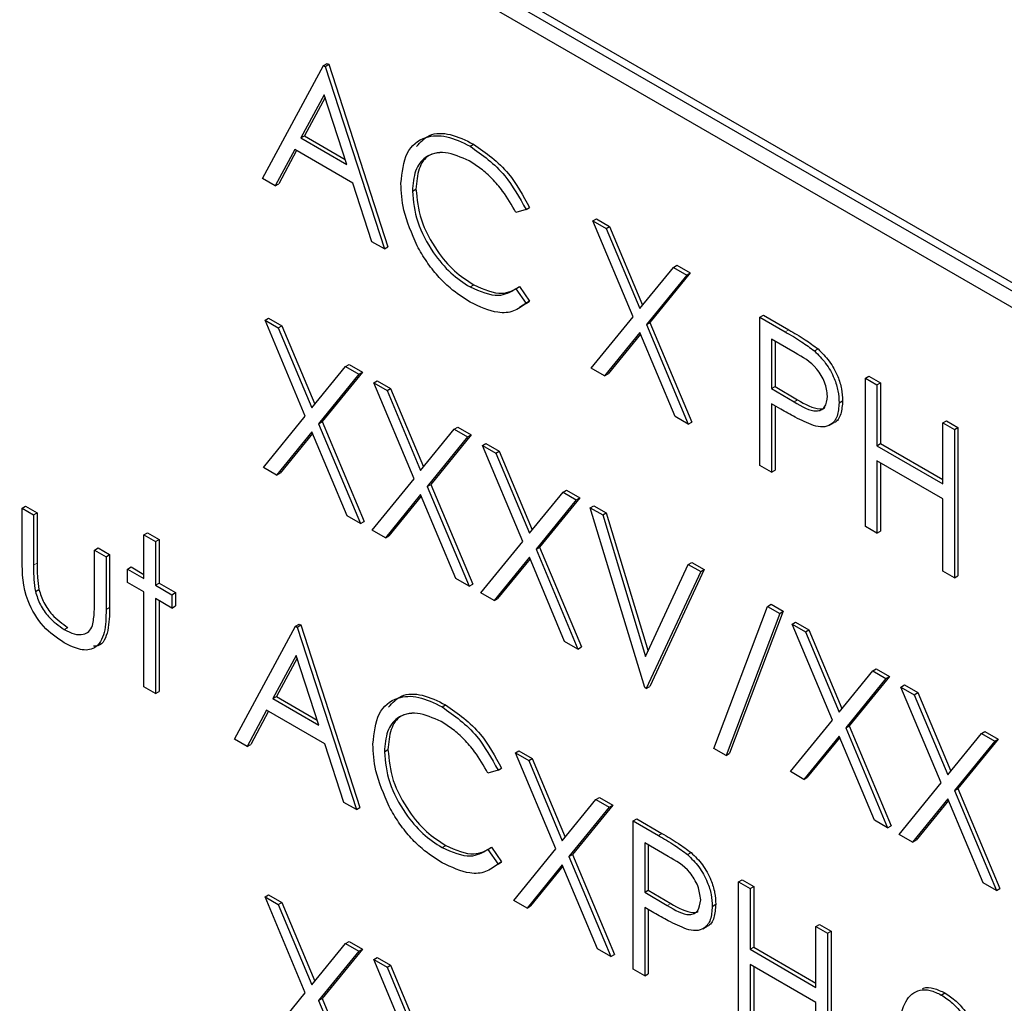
# Paper-space layout 'Blatt2' of a CAD drawing. Header units: millimetres. Extents: x 5 to 418, y 2 to 292.
# Tile 26 of 60: x 60.68 to 65.56, y 159.97 to 164.85. Entities that reach past the tile are written whole.
import ezdxf

# ---------------------------------------------------------------- set-up
doc = ezdxf.new("R2010")
doc.units = ezdxf.units.MM

psp = doc.layouts.new('Blatt2')

# ---------------------------------------------------------------- linework, layer by layer
at = {"color": 7, "linetype": 'Continuous', "lineweight": 25}
for p, q in [((66.27, 163.1567), (58.4918, 167.647)), ((66.2346, 163.1363), (58.4564, 167.6266)), ((58.4564, 167.5449), (66.2346, 163.0547)), ((61.8875, 164.0596), (62.1893, 164.6202)), ((62.1893, 164.6202), (62.207, 164.6304)), ((62.1893, 164.6202), (62.1975, 164.6155)), ((62.1975, 164.6155), (62.2152, 164.6257)), ((62.1975, 164.6155), (62.4912, 163.7111)), ((62.207, 164.6304), (62.2152, 164.6257)), ((62.2152, 164.6257), (62.5089, 163.7213)), ((62.1928, 164.475), (62.0775, 164.2608)), ((62.1974, 164.4609), (62.0952, 164.271)), ((62.305, 164.1295), (62.1928, 164.475)), ((62.0775, 164.2608), (62.0952, 164.271)), ((62.0952, 164.271), (62.2968, 164.1546)), ((62.0775, 164.2608), (62.305, 164.1295)), ((62.9152, 164.22), (62.9329, 164.2302)), ((62.0466, 164.2033), (61.9498, 164.0236)), ((62.0558, 164.1979), (61.9675, 164.0338)), ((62.335, 164.0368), (62.0466, 164.2033)), ((61.9498, 164.0236), (61.8875, 164.0596)), ((61.9498, 164.0236), (61.9675, 164.0338)), ((62.4291, 163.7469), (62.335, 164.0368)), ((62.6299, 163.9977), (62.6476, 164.0079)), ((63.1929, 163.906), (63.1429, 163.8907)), ((63.1929, 163.906), (63.2106, 163.9162)), ((63.5233, 163.8501), (63.541, 163.8603)), ((63.5233, 163.8501), (63.5892, 163.8121)), ((63.723, 163.3748), (63.5233, 163.8501)), ((63.541, 163.8603), (63.6069, 163.8223)), ((63.5892, 163.8121), (63.6069, 163.8223)), ((63.5892, 163.8121), (63.7558, 163.4153)), ((63.6069, 163.8223), (63.7703, 163.4331)), ((62.4912, 163.7111), (62.4291, 163.7469)), ((62.4912, 163.7111), (62.5089, 163.7213)), ((63.9225, 163.6197), (63.9401, 163.6299)), ((63.9401, 163.6299), (64.0061, 163.5919)), ((63.7558, 163.4153), (63.9225, 163.6197)), ((63.9884, 163.5817), (63.7889, 163.3368)), ((64.0061, 163.5919), (63.8065, 163.347)), ((63.9225, 163.6197), (63.9884, 163.5817)), ((63.9884, 163.5817), (64.0061, 163.5919)), ((62.9156, 163.5226), (62.9333, 163.5328)), ((63.1429, 163.5139), (63.1606, 163.5241)), ((63.1429, 163.5139), (63.1929, 163.4413)), ((63.1606, 163.5241), (63.2106, 163.4515)), ((63.2106, 163.4515), (63.1601, 163.421)), ((63.1929, 163.4413), (63.2106, 163.4515)), ((61.8997, 163.3585), (61.9174, 163.3687)), ((61.8997, 163.3585), (61.9656, 163.3204)), ((62.0993, 162.8832), (61.8997, 163.3585)), ((61.9174, 163.3687), (61.9833, 163.3306)), ((63.5152, 163.12), (63.723, 163.3748)), ((63.7889, 163.3368), (63.8065, 163.347)), ((63.7889, 163.3368), (63.9965, 162.8421)), ((63.8065, 163.347), (64.0142, 162.8523)), ((64.3514, 163.3721), (64.3691, 163.3823)), ((64.3514, 163.3721), (64.4763, 163.3)), ((64.3514, 162.6372), (64.3514, 163.3721)), ((64.3691, 163.3823), (64.4939, 163.3102)), ((61.9656, 163.3204), (61.9833, 163.3306)), ((61.9656, 163.3204), (62.1322, 162.9236)), ((61.9833, 163.3306), (62.1467, 162.9414)), ((63.7558, 163.2963), (63.5811, 163.0819)), ((63.759, 163.2888), (63.5987, 163.0921)), ((63.9306, 162.8801), (63.7558, 163.2963)), ((64.525, 163.1965), (64.4086, 163.2637)), ((64.4086, 163.2637), (64.4086, 163.0188)), ((64.4262, 163.2535), (64.4262, 163.029)), ((64.6212, 163.2053), (64.6389, 163.2155)), ((62.1322, 162.9236), (62.2988, 163.1281)), ((62.3824, 163.1002), (62.1829, 162.8553)), ((62.2988, 163.1281), (62.3165, 163.1383)), ((62.2988, 163.1281), (62.3648, 163.09)), ((62.3165, 163.1383), (62.3824, 163.1002)), ((62.3648, 163.09), (62.3824, 163.1002)), ((63.5811, 163.0819), (63.5152, 163.12)), ((63.5811, 163.0819), (63.5987, 163.0921)), ((62.3648, 163.09), (62.1652, 162.8451)), ((62.4382, 163.0476), (62.4559, 163.0578)), ((62.4382, 163.0476), (62.5041, 163.0096)), ((62.6378, 162.5723), (62.4382, 163.0476)), ((62.4559, 163.0578), (62.5218, 163.0198)), ((64.8736, 163.0706), (64.8913, 163.0808)), ((64.8736, 163.0706), (64.9307, 163.0377)), ((64.8736, 162.3357), (64.8736, 163.0706)), ((64.8913, 163.0808), (64.9484, 163.0479)), ((64.9307, 163.0377), (64.9484, 163.0479)), ((64.9484, 163.0479), (64.9484, 162.7464)), ((62.5041, 163.0096), (62.5218, 163.0198)), ((62.5041, 163.0096), (62.6707, 162.6128)), ((62.5218, 163.0198), (62.6852, 162.6306)), ((64.4086, 163.0188), (64.4262, 163.029)), ((64.4086, 163.0188), (64.52, 162.9528)), ((64.4262, 163.029), (64.5377, 162.963)), ((64.9307, 163.0377), (64.9307, 162.7362)), ((64.7431, 162.9489), (64.7608, 162.9591)), ((64.4541, 162.9171), (64.4086, 162.9434)), ((64.4086, 162.9434), (64.4086, 162.6042)), ((64.4262, 162.9332), (64.4262, 162.6144)), ((61.8915, 162.6283), (62.0993, 162.8832)), ((62.1652, 162.8451), (62.1829, 162.8553)), ((62.1829, 162.8553), (62.3906, 162.3606)), ((63.9965, 162.8421), (63.9306, 162.8801)), ((63.9965, 162.8421), (64.0142, 162.8523)), ((64.6965, 162.8377), (64.7185, 162.8505)), ((65.2571, 162.8492), (65.2748, 162.8595)), ((65.2571, 162.8492), (65.3142, 162.8163)), ((65.2571, 162.5478), (65.2571, 162.8492)), ((65.2748, 162.8595), (65.3319, 162.8265)), ((62.1322, 162.8047), (61.9574, 162.5903)), ((62.307, 162.3885), (62.1322, 162.8047)), ((62.1652, 162.8451), (62.3729, 162.3504)), ((62.6707, 162.6128), (62.8373, 162.8172)), ((62.8373, 162.8172), (62.855, 162.8274)), ((62.8373, 162.8172), (62.9032, 162.7792)), ((62.855, 162.8274), (62.9209, 162.7894)), ((65.3142, 162.8163), (65.3319, 162.8265)), ((65.3142, 162.8163), (65.3142, 162.0814)), ((65.3319, 162.8265), (65.3319, 162.0916)), ((62.1354, 162.7971), (61.9751, 162.6005)), ((62.9032, 162.7792), (62.7037, 162.5342)), ((62.9209, 162.7894), (62.7214, 162.5444)), ((62.9032, 162.7792), (62.9209, 162.7894)), ((62.9767, 162.7368), (62.9943, 162.747)), ((62.9767, 162.7368), (63.0426, 162.6987)), ((63.1763, 162.2614), (62.9767, 162.7368)), ((62.9943, 162.747), (63.0603, 162.7089)), ((63.0426, 162.6987), (63.0603, 162.7089)), ((63.0603, 162.7089), (63.2237, 162.3197)), ((64.9307, 162.7362), (64.9484, 162.7464)), ((64.9307, 162.7362), (65.2571, 162.5478)), ((64.9484, 162.7464), (65.2571, 162.5682)), ((63.0426, 162.6987), (63.2092, 162.3019)), ((65.2571, 162.4724), (64.9307, 162.6608)), ((64.9307, 162.6608), (64.9307, 162.3028)), ((61.9574, 162.5903), (61.8915, 162.6283)), ((64.4086, 162.6042), (64.3514, 162.6372)), ((64.4086, 162.6042), (64.4262, 162.6144)), ((64.9484, 162.6506), (64.9484, 162.313)), ((61.9574, 162.5903), (61.9751, 162.6005)), ((62.43, 162.3174), (62.6378, 162.5723)), ((62.7037, 162.5342), (62.7214, 162.5444)), ((62.7037, 162.5342), (62.9114, 162.0396)), ((62.7214, 162.5444), (62.9291, 162.0498)), ((63.2092, 162.3019), (63.3758, 162.5063)), ((63.3758, 162.5063), (63.3935, 162.5165)), ((63.3758, 162.5063), (63.4417, 162.4683)), ((63.3935, 162.5165), (63.4594, 162.4785)), ((62.6707, 162.4938), (62.4959, 162.2794)), ((62.6739, 162.4863), (62.5136, 162.2896)), ((62.8455, 162.0776), (62.6707, 162.4938)), ((63.4417, 162.4683), (63.2422, 162.2234)), ((63.4594, 162.4785), (63.2599, 162.2336)), ((63.4417, 162.4683), (63.4594, 162.4785)), ((65.2571, 162.1144), (65.2571, 162.4724)), ((60.6963, 162.4264), (60.7139, 162.4366)), ((60.6963, 162.4264), (60.7534, 162.3934)), ((60.6963, 162.1698), (60.6963, 162.4264)), ((60.7139, 162.4366), (60.771, 162.4037)), ((63.5111, 162.4283), (63.5288, 162.4385)), ((63.5111, 162.4283), (63.5723, 162.3929)), ((63.7803, 161.5379), (63.5111, 162.4283)), ((63.5288, 162.4385), (63.5899, 162.4031)), ((60.7534, 162.3934), (60.771, 162.4037)), ((60.7534, 162.3934), (60.7534, 162.1444)), ((60.771, 162.4037), (60.771, 162.1546)), ((62.3729, 162.3504), (62.307, 162.3885)), ((62.3729, 162.3504), (62.3906, 162.3606)), ((63.5723, 162.3929), (63.5899, 162.4031)), ((63.5723, 162.3929), (63.7844, 161.6913)), ((63.5899, 162.4031), (63.797, 161.7184)), ((62.4959, 162.2794), (62.43, 162.3174)), ((64.9307, 162.3028), (64.8736, 162.3357)), ((64.9307, 162.3028), (64.9484, 162.313)), ((61.3, 162.2946), (61.3177, 162.3048)), ((61.3, 162.2946), (61.3571, 162.2616)), ((61.3, 162.0779), (61.3, 162.2946)), ((61.3177, 162.3048), (61.3748, 162.2718)), ((61.3571, 162.2616), (61.3748, 162.2718)), ((61.3748, 162.2718), (61.3748, 162.0551)), ((62.4959, 162.2794), (62.5136, 162.2896)), ((61.0552, 162.2192), (61.0729, 162.2294)), ((61.0552, 162.2192), (61.1124, 162.1862)), ((61.0552, 161.9701), (61.0552, 162.2192)), ((61.0729, 162.2294), (61.13, 162.1964)), ((61.3571, 162.2616), (61.3571, 162.0449)), ((62.9685, 162.0066), (63.1763, 162.2614)), ((63.2422, 162.2234), (63.2599, 162.2336)), ((63.2422, 162.2234), (63.4499, 161.7287)), ((63.2599, 162.2336), (63.4676, 161.7389)), ((61.1124, 162.1862), (61.13, 162.1964)), ((61.1124, 162.1862), (61.1124, 161.9248)), ((61.13, 162.1964), (61.13, 161.935)), ((63.2092, 162.183), (63.0344, 161.9685)), ((63.2124, 162.1754), (63.0521, 161.9787)), ((63.384, 161.7667), (63.2092, 162.183)), ((61.2184, 162.125), (61.2361, 162.1352)), ((61.2184, 162.059), (61.2184, 162.125)), ((61.2184, 162.125), (61.3, 162.0779)), ((61.2361, 162.1352), (61.3, 162.0983)), ((63.7844, 161.6913), (63.9965, 162.148)), ((64.0754, 162.1229), (63.8062, 161.5434)), ((63.9965, 162.148), (64.0142, 162.1582)), ((63.9965, 162.148), (64.0577, 162.1127)), ((64.0142, 162.1582), (64.0754, 162.1229)), ((64.0577, 162.1127), (64.0754, 162.1229)), ((62.9114, 162.0396), (62.8455, 162.0776)), ((64.0577, 162.1127), (63.7885, 161.5332)), ((65.3142, 162.0814), (65.2571, 162.1144)), ((65.3142, 162.0814), (65.3319, 162.0916)), ((60.7624, 162.0136), (60.7801, 162.0238)), ((61.3, 162.0119), (61.2184, 162.059)), ((61.3571, 162.0449), (61.3748, 162.0551)), ((61.3571, 162.0449), (61.4387, 161.9978)), ((61.3748, 162.0551), (61.4564, 162.008)), ((62.9114, 162.0396), (62.9291, 162.0498)), ((61.3, 161.5408), (61.3, 162.0119)), ((61.4387, 161.9319), (61.3571, 161.979)), ((61.3571, 161.979), (61.3571, 161.5079)), ((61.4387, 161.9978), (61.4564, 162.008)), ((61.4387, 161.9978), (61.4387, 161.9319)), ((61.4564, 162.008), (61.4564, 161.9421)), ((63.0344, 161.9685), (62.9685, 162.0066)), ((63.0344, 161.9685), (63.0521, 161.9787)), ((61.3748, 161.9687), (61.3748, 161.5181)), ((61.4387, 161.9319), (61.4564, 161.9421)), ((64.123, 161.2365), (64.3892, 161.9402)), ((64.3892, 161.9402), (64.4069, 161.9504)), ((64.3892, 161.9402), (64.4494, 161.9054)), ((64.4069, 161.9504), (64.467, 161.9156)), ((64.4494, 161.9054), (64.1832, 161.2017)), ((64.467, 161.9156), (64.2008, 161.2119)), ((64.4494, 161.9054), (64.467, 161.9156)), ((60.9052, 161.8253), (60.9229, 161.8355)), ((61.7488, 161.2818), (62.0506, 161.8424)), ((62.0506, 161.8424), (62.0683, 161.8526)), ((62.0506, 161.8424), (62.0588, 161.8377)), ((62.0588, 161.8377), (62.0765, 161.8479)), ((62.0588, 161.8377), (62.3525, 160.9332)), ((62.0683, 161.8526), (62.0765, 161.8479)), ((62.0765, 161.8479), (62.3702, 160.9435)), ((64.5105, 161.8513), (64.5282, 161.8615)), ((64.5105, 161.8513), (64.5765, 161.8132)), ((64.7102, 161.3759), (64.5105, 161.8513)), ((64.5282, 161.8615), (64.5941, 161.8234)), ((64.5765, 161.8132), (64.5941, 161.8234)), ((64.5941, 161.8234), (64.7576, 161.4342)), ((64.5765, 161.8132), (64.7431, 161.4164)), ((63.4499, 161.7287), (63.384, 161.7667)), ((63.4499, 161.7287), (63.4676, 161.7389)), ((62.0541, 161.6972), (61.9388, 161.483)), ((62.0587, 161.6831), (61.9565, 161.4932)), ((62.1663, 161.3517), (62.0541, 161.6972)), ((64.9097, 161.6208), (64.9274, 161.6311)), ((64.9274, 161.6311), (64.9933, 161.593)), ((64.7431, 161.4164), (64.9097, 161.6208)), ((64.9756, 161.5828), (64.7761, 161.3379)), ((64.9933, 161.593), (64.7938, 161.3481)), ((64.9097, 161.6208), (64.9756, 161.5828)), ((64.9756, 161.5828), (64.9933, 161.593)), ((61.3571, 161.5079), (61.3, 161.5408)), ((63.7885, 161.5332), (63.7803, 161.5379)), ((63.7885, 161.5332), (63.8062, 161.5434)), ((65.049, 161.5404), (65.0667, 161.5506)), ((65.049, 161.5404), (65.1149, 161.5024)), ((65.2487, 161.0651), (65.049, 161.5404)), ((65.0667, 161.5506), (65.1326, 161.5126)), ((61.3571, 161.5079), (61.3748, 161.5181)), ((61.9388, 161.483), (61.9565, 161.4932)), ((61.9388, 161.483), (62.1663, 161.3517)), ((61.9565, 161.4932), (62.1581, 161.3768)), ((65.1149, 161.5024), (65.1326, 161.5126)), ((65.1149, 161.5024), (65.2816, 161.1056)), ((65.1326, 161.5126), (65.2961, 161.1233)), ((62.7765, 161.4422), (62.7942, 161.4524)), ((61.9079, 161.4255), (61.8111, 161.2458)), ((61.9171, 161.4201), (61.8288, 161.256)), ((62.1963, 161.2589), (61.9079, 161.4255)), ((64.5024, 161.1211), (64.7102, 161.3759)), ((64.7761, 161.3379), (64.7938, 161.3481)), ((64.7761, 161.3379), (64.9838, 160.8432)), ((64.7938, 161.3481), (65.0014, 160.8534)), ((64.7431, 161.2975), (64.5683, 161.083)), ((64.7463, 161.2899), (64.586, 161.0933)), ((64.9179, 160.8813), (64.7431, 161.2975)), ((65.2816, 161.1056), (65.4482, 161.31)), ((65.4482, 161.31), (65.4659, 161.3202)), ((65.4482, 161.31), (65.5141, 161.2719)), ((65.4659, 161.3202), (65.5318, 161.2821)), ((61.8111, 161.2458), (61.7488, 161.2818)), ((61.8111, 161.2458), (61.8288, 161.256)), ((62.2904, 160.9691), (62.1963, 161.2589)), ((65.5141, 161.2719), (65.3146, 161.027)), ((65.5318, 161.2821), (65.3323, 161.0372)), ((65.5141, 161.2719), (65.5318, 161.2821)), ((62.4912, 161.2199), (62.5089, 161.2301)), ((63.1398, 161.2136), (63.1575, 161.2238)), ((63.1398, 161.2136), (63.2058, 161.1756)), ((63.3395, 160.7383), (63.1398, 161.2136)), ((63.1575, 161.2238), (63.2234, 161.1858)), ((64.1832, 161.2017), (64.123, 161.2365)), ((64.1832, 161.2017), (64.2008, 161.2119)), ((63.2058, 161.1756), (63.2234, 161.1858)), ((63.2058, 161.1756), (63.3724, 160.7788)), ((63.2234, 161.1858), (63.3869, 160.7966)), ((63.0542, 161.1282), (63.0042, 161.1129)), ((63.0542, 161.1282), (63.0719, 161.1384)), ((64.5683, 161.083), (64.5024, 161.1211)), ((64.5683, 161.083), (64.586, 161.0933)), ((65.0409, 160.8102), (65.2487, 161.0651)), ((65.3146, 161.027), (65.3323, 161.0372)), ((65.3146, 161.027), (65.5223, 160.5323)), ((65.3323, 161.0372), (65.5399, 160.5425)), ((62.3525, 160.9332), (62.2904, 160.9691)), ((63.3724, 160.7788), (63.539, 160.9832)), ((63.6226, 160.9553), (63.4231, 160.7104)), ((63.539, 160.9832), (63.5567, 160.9934)), ((63.539, 160.9832), (63.6049, 160.9451)), ((63.5567, 160.9934), (63.6226, 160.9553)), ((63.6049, 160.9451), (63.6226, 160.9553)), ((65.2816, 160.9866), (65.1068, 160.7722)), ((65.2847, 160.979), (65.1245, 160.7824)), ((65.4563, 160.5704), (65.2816, 160.9866)), ((62.3525, 160.9332), (62.3702, 160.9435)), ((63.6049, 160.9451), (63.4054, 160.7002)), ((63.7232, 160.8768), (63.7409, 160.8871)), ((63.7232, 160.8768), (63.848, 160.8048)), ((63.7232, 160.142), (63.7232, 160.8768)), ((63.7409, 160.8871), (63.8657, 160.815)), ((64.9838, 160.8432), (64.9179, 160.8813)), ((64.9838, 160.8432), (65.0014, 160.8534)), ((65.1068, 160.7722), (65.0409, 160.8102)), ((62.7769, 160.7448), (62.7946, 160.755)), ((63.8967, 160.7013), (63.7803, 160.7685)), ((63.7803, 160.7685), (63.7803, 160.5235)), ((63.798, 160.7583), (63.798, 160.5337)), ((65.1068, 160.7722), (65.1245, 160.7824)), ((63.0042, 160.736), (63.0219, 160.7462)), ((63.0042, 160.736), (63.0542, 160.6635)), ((63.0219, 160.7462), (63.0719, 160.6737)), ((63.1317, 160.4834), (63.3395, 160.7383)), ((63.4054, 160.7002), (63.4231, 160.7104)), ((63.4231, 160.7104), (63.6307, 160.2157)), ((63.993, 160.7101), (64.0106, 160.7203)), ((63.0719, 160.6737), (63.0539, 160.6628)), ((63.0542, 160.6635), (63.0719, 160.6737)), ((63.3724, 160.6598), (63.1976, 160.4454)), ((63.5472, 160.2436), (63.3724, 160.6598)), ((63.4054, 160.7002), (63.6131, 160.2055)), ((63.3756, 160.6522), (63.2153, 160.4556)), ((64.2454, 160.5754), (64.2631, 160.5856)), ((64.2454, 160.5754), (64.3025, 160.5424)), ((64.2454, 159.8405), (64.2454, 160.5754)), ((64.2631, 160.5856), (64.3202, 160.5526)), ((65.5223, 160.5323), (65.4563, 160.5704)), ((61.8997, 160.5006), (61.9174, 160.5108)), ((61.9174, 160.5108), (61.9833, 160.4728)), ((63.7803, 160.5235), (63.798, 160.5337)), ((63.7803, 160.5235), (63.8917, 160.4576)), ((63.798, 160.5337), (63.9094, 160.4678)), ((64.3025, 160.5424), (64.3202, 160.5526)), ((64.3025, 160.5424), (64.3025, 160.2409)), ((64.3202, 160.5526), (64.3202, 160.2511)), ((65.5223, 160.5323), (65.5399, 160.5425)), ((61.8997, 160.5006), (61.9656, 160.4625)), ((62.0993, 160.0253), (61.8997, 160.5006)), ((61.9656, 160.4625), (61.9833, 160.4728)), ((61.9656, 160.4625), (62.1322, 160.0657)), ((61.9833, 160.4728), (62.1467, 160.0835)), ((63.1976, 160.4454), (63.1317, 160.4834)), ((64.1148, 160.4536), (64.1325, 160.4639)), ((63.1976, 160.4454), (63.2153, 160.4556)), ((63.8258, 160.4219), (63.7803, 160.4482)), ((63.7803, 160.4482), (63.7803, 160.109)), ((63.798, 160.438), (63.798, 160.1192)), ((64.6289, 160.354), (64.6465, 160.3642)), ((64.6465, 160.3642), (64.7036, 160.3313)), ((64.0682, 160.3425), (64.0903, 160.3552)), ((64.6289, 160.0525), (64.6289, 160.354)), ((64.6289, 160.354), (64.686, 160.3211)), ((64.686, 160.3211), (64.7036, 160.3313)), ((64.686, 160.3211), (64.686, 159.5862)), ((64.7036, 160.3313), (64.7036, 159.5964)), ((62.1322, 160.0657), (62.2988, 160.2702)), ((62.2988, 160.2702), (62.3165, 160.2804)), ((62.2988, 160.2702), (62.3648, 160.2321)), ((62.3165, 160.2804), (62.3824, 160.2423)), ((62.3648, 160.2321), (62.1652, 159.9872)), ((62.3824, 160.2423), (62.1829, 159.9974)), ((62.3648, 160.2321), (62.3824, 160.2423)), ((63.6131, 160.2055), (63.5472, 160.2436)), ((63.6131, 160.2055), (63.6307, 160.2157)), ((64.3025, 160.2409), (64.3202, 160.2511)), ((64.3025, 160.2409), (64.6289, 160.0525)), ((64.3202, 160.2511), (64.6289, 160.0729)), ((62.4382, 160.1897), (62.4559, 160.1999)), ((62.4382, 160.1897), (62.5041, 160.1517)), ((62.6378, 159.7144), (62.4382, 160.1897)), ((62.4559, 160.1999), (62.5218, 160.1619)), ((64.6289, 159.9772), (64.3025, 160.1656)), ((64.3025, 160.1656), (64.3025, 159.8075)), ((62.5041, 160.1517), (62.5218, 160.1619)), ((62.5041, 160.1517), (62.6707, 159.7549)), ((62.5218, 160.1619), (62.6852, 159.7727)), ((63.7803, 160.109), (63.7232, 160.142)), ((63.7803, 160.109), (63.798, 160.1192)), ((64.3202, 160.1554), (64.3202, 159.8178)), ((61.8915, 159.7704), (62.0993, 160.0253)), ((65.2496, 160.0145), (65.2672, 160.0247)), ((62.1652, 159.9872), (62.1829, 159.9974)), ((62.1652, 159.9872), (62.3729, 159.4925)), ((62.1829, 159.9974), (62.3906, 159.5027)), ((64.6289, 159.6191), (64.6289, 159.9772))]:
    psp.add_line(p, q, dxfattribs=at)
at = {"color": 7, "linetype": 'Continuous', "lineweight": 18}
for p, q in [((64.4763, 163.3), (64.4939, 163.3102)), ((64.52, 162.9528), (64.5377, 162.963)), ((60.7534, 162.1444), (60.771, 162.1546)), ((61.1124, 161.9248), (61.13, 161.935)), ((63.848, 160.8048), (63.8657, 160.815)), ((63.8917, 160.4576), (63.9094, 160.4678))]:
    psp.add_line(p, q, dxfattribs=at)
at = {"color": 7, "linetype": 'Continuous', "lineweight": 25}
for points, knots in [([(62.5728, 164.0357), (62.5786, 164.0899), (62.5902, 164.1984), (62.6844, 164.2702), (62.7977, 164.2778), (62.876, 164.2393), (62.9152, 164.22)], [0, 0, 0, 0, 0.279512, 0.55908, 0.779374, 1, 1, 1, 1]), ([(62.6509, 164.219), (62.6704, 164.2403), (62.712, 164.2861), (62.8164, 164.2868), (62.894, 164.2491), (62.9329, 164.2302)], [0, 0, 0, 0, 0.303709, 0.651592, 1, 1, 1, 1]), ([(62.9152, 164.22), (62.9763, 164.1769), (63.0855, 164.0999), (63.1601, 163.9653), (63.1929, 163.906)], [0, 0, 0, 0, 0.559517, 1, 1, 1, 1]), ([(62.9329, 164.2302), (62.994, 164.1871), (63.1032, 164.1102), (63.1777, 163.9755), (63.2106, 163.9162)], [0, 0, 0, 0, 0.559517, 1, 1, 1, 1]), ([(62.9117, 164.1467), (62.871, 164.1648), (62.7898, 164.201), (62.695, 164.1759), (62.6386, 164.1036), (62.6328, 164.033), (62.6299, 163.9977)], [0, 0, 0, 0, 0.279856, 0.559519, 0.779686, 1, 1, 1, 1]), ([(62.7741, 164.1887), (62.7522, 164.1861), (62.7027, 164.1803), (62.6568, 164.1125), (62.6507, 164.0428), (62.6476, 164.0079)], [0, 0, 0, 0, 0.285239, 0.6425, 1, 1, 1, 1]), ([(63.1429, 163.8907), (63.1221, 163.9277), (63.0879, 163.9888), (63.0257, 164.0595), (62.9697, 164.1103), (62.931, 164.1346), (62.9117, 164.1467)], [0, 0, 0, 0, 0.339327, 0.559466, 0.779727, 1, 1, 1, 1]), ([(62.6535, 163.7271), (62.6272, 163.7868), (62.5801, 163.8936), (62.575, 163.9922), (62.5728, 164.0357)], [0, 0, 0, 0, 0.559029, 1, 1, 1, 1]), ([(62.6299, 163.9977), (62.6348, 163.9474), (62.6445, 163.8467), (62.7242, 163.6982), (62.8188, 163.5863), (62.8833, 163.5439), (62.9156, 163.5226)], [0, 0, 0, 0, 0.279434, 0.558921, 0.779283, 1, 1, 1, 1]), ([(62.6476, 164.0079), (62.6524, 163.9576), (62.6622, 163.8569), (62.7419, 163.7084), (62.8364, 163.5965), (62.901, 163.5541), (62.9333, 163.5328)], [0, 0, 0, 0, 0.279434, 0.558921, 0.779283, 1, 1, 1, 1]), ([(62.916, 163.447), (62.8825, 163.4685), (62.8273, 163.5039), (62.7548, 163.576), (62.6986, 163.647), (62.6685, 163.7004), (62.6535, 163.7271)], [0, 0, 0, 0, 0.3398376, 0.5599275, 0.7799589, 1, 1, 1, 1]), ([(62.9333, 163.5328), (62.9825, 163.5113), (63.0706, 163.4729), (63.133, 163.5084), (63.1606, 163.5241)], [0, 0, 0, 0, 0.5587722, 1, 1, 1, 1]), ([(62.9156, 163.5226), (62.9648, 163.5011), (63.0529, 163.4627), (63.1153, 163.4982), (63.1429, 163.5139)], [0, 0, 0, 0, 0.5587722, 1, 1, 1, 1]), ([(63.1929, 163.4413), (63.1733, 163.4267), (63.134, 163.3974), (63.0397, 163.3894), (62.9629, 163.4252), (62.916, 163.447)], [0, 0, 0, 0, 0.28041, 0.560795, 1, 1, 1, 1]), ([(64.4763, 163.3), (64.5035, 163.2844), (64.552, 163.2566), (64.6001, 163.221), (64.6212, 163.2053)], [0, 0, 0, 0, 0.560314, 1, 1, 1, 1]), ([(64.4939, 163.3102), (64.5211, 163.2946), (64.5697, 163.2668), (64.6178, 163.2312), (64.6389, 163.2155)], [0, 0, 0, 0, 0.560314, 1, 1, 1, 1]), ([(64.686, 162.9815), (64.6831, 163.0043), (64.6787, 163.0385), (64.6553, 163.0852), (64.6104, 163.1484), (64.5629, 163.1751), (64.525, 163.1965)], [0, 0, 0, 0, 0.248969, 0.374729, 0.500383, 1, 1, 1, 1]), ([(64.6212, 163.2053), (64.6405, 163.1861), (64.6792, 163.1476), (64.7192, 163.0749), (64.7403, 163.0062), (64.7421, 162.968), (64.7431, 162.9489)], [0, 0, 0, 0, 0.279705, 0.559381, 0.779509, 1, 1, 1, 1]), ([(64.6389, 163.2155), (64.6582, 163.1963), (64.6969, 163.1578), (64.7369, 163.0851), (64.7579, 163.0164), (64.7598, 162.9782), (64.7608, 162.9591)], [0, 0, 0, 0, 0.279705, 0.559381, 0.779509, 1, 1, 1, 1]), ([(64.52, 162.9528), (64.5588, 162.9303), (64.6073, 162.9021), (64.6543, 162.9117), (64.6787, 162.9313), (64.6831, 162.9615), (64.686, 162.9815)], [0, 0, 0, 0, 0.499721, 0.62535, 0.751083, 1, 1, 1, 1]), ([(64.5377, 162.963), (64.5757, 162.9417), (64.6232, 162.915), (64.6659, 162.919), (64.6723, 162.9246), (64.6729, 162.9251)], [0, 0, 0, 0, 0.782951, 0.979784, 1, 1, 1, 1]), ([(64.7431, 162.9489), (64.7416, 162.9255), (64.7385, 162.8788), (64.7066, 162.8383), (64.6633, 162.8253), (64.6318, 162.8322), (64.6161, 162.8356)], [0, 0, 0, 0, 0.280099, 0.559324, 0.779458, 1, 1, 1, 1]), ([(64.7608, 162.9591), (64.759, 162.9363), (64.7554, 162.8907), (64.7346, 162.8551), (64.717, 162.8501), (64.716, 162.8499)], [0, 0, 0, 0, 0.4866535, 0.9717886, 1, 1, 1, 1]), ([(64.6161, 162.8356), (64.586, 162.8487), (64.5322, 162.8719), (64.4779, 162.9033), (64.4541, 162.9171)], [0, 0, 0, 0, 0.559694, 1, 1, 1, 1]), ([(60.9047, 161.7596), (60.8693, 161.7833), (60.7988, 161.8305), (60.6999, 161.995), (60.6976, 162.1034), (60.6963, 162.1698)], [0, 0, 0, 0, 0.28097, 0.559785, 1, 1, 1, 1]), ([(60.7534, 162.1444), (60.7533, 162.1208), (60.7532, 162.0786), (60.7596, 162.0334), (60.7624, 162.0136)], [0, 0, 0, 0, 0.560377, 1, 1, 1, 1]), ([(60.771, 162.1546), (60.771, 162.131), (60.7709, 162.0888), (60.7773, 162.0436), (60.7801, 162.0238)], [0, 0, 0, 0, 0.560377, 1, 1, 1, 1]), ([(60.7801, 162.0238), (60.7871, 162.0017), (60.8012, 161.9576), (60.8524, 161.8851), (60.8961, 161.8543), (60.9229, 161.8355)], [0, 0, 0, 0, 0.280117, 0.560544, 1, 1, 1, 1]), ([(60.7624, 162.0136), (60.7694, 161.9915), (60.7835, 161.9474), (60.8347, 161.8749), (60.8785, 161.8441), (60.9052, 161.8253)], [0, 0, 0, 0, 0.280117, 0.560544, 1, 1, 1, 1]), ([(61.0458, 161.8447), (61.0493, 161.8669), (61.0555, 161.9067), (61.0553, 161.9507), (61.0552, 161.9701)], [0, 0, 0, 0, 0.559371, 1, 1, 1, 1]), ([(61.1124, 161.9248), (61.1118, 161.8849), (61.1108, 161.8058), (61.0661, 161.7268), (60.9864, 161.7184), (60.932, 161.7459), (60.9047, 161.7596)], [0, 0, 0, 0, 0.281501, 0.559646, 0.779298, 1, 1, 1, 1]), ([(61.13, 161.935), (61.1291, 161.8961), (61.1273, 161.8188), (61.0958, 161.7446), (61.058, 161.7428), (61.0506, 161.7424)], [0, 0, 0, 0, 0.448451, 0.891556, 1, 1, 1, 1]), ([(60.9052, 161.8253), (60.9217, 161.8169), (60.9548, 161.8), (60.9972, 161.7985), (61.0293, 161.8133), (61.0403, 161.8342), (61.0458, 161.8447)], [0, 0, 0, 0, 0.28027, 0.560007, 0.780074, 1, 1, 1, 1]), ([(62.4341, 161.2579), (62.4399, 161.3121), (62.4515, 161.4206), (62.5457, 161.4924), (62.659, 161.5), (62.7373, 161.4615), (62.7765, 161.4422)], [0, 0, 0, 0, 0.279512, 0.55908, 0.779374, 1, 1, 1, 1]), ([(62.5122, 161.4411), (62.5317, 161.4625), (62.5733, 161.5083), (62.6777, 161.5089), (62.7553, 161.4713), (62.7942, 161.4524)], [0, 0, 0, 0, 0.3037085, 0.6515923, 1, 1, 1, 1]), ([(62.7765, 161.4422), (62.8376, 161.3991), (62.9468, 161.3221), (63.0214, 161.1875), (63.0542, 161.1282)], [0, 0, 0, 0, 0.559517, 1, 1, 1, 1]), ([(62.7942, 161.4524), (62.8553, 161.4093), (62.9645, 161.3323), (63.039, 161.1977), (63.0719, 161.1384)], [0, 0, 0, 0, 0.559517, 1, 1, 1, 1]), ([(62.773, 161.3689), (62.7323, 161.387), (62.6511, 161.4232), (62.5563, 161.3981), (62.4999, 161.3258), (62.4941, 161.2552), (62.4912, 161.2199)], [0, 0, 0, 0, 0.279856, 0.559519, 0.779686, 1, 1, 1, 1]), ([(62.6354, 161.4109), (62.6135, 161.4083), (62.564, 161.4025), (62.5181, 161.3347), (62.512, 161.265), (62.5089, 161.2301)], [0, 0, 0, 0, 0.285239, 0.6425, 1, 1, 1, 1]), ([(63.0042, 161.1129), (62.9834, 161.1499), (62.9492, 161.2109), (62.887, 161.2817), (62.831, 161.3324), (62.7923, 161.3567), (62.773, 161.3689)], [0, 0, 0, 0, 0.339327, 0.559466, 0.779727, 1, 1, 1, 1]), ([(62.5148, 160.9492), (62.4885, 161.0089), (62.4414, 161.1157), (62.4363, 161.2144), (62.4341, 161.2579)], [0, 0, 0, 0, 0.559029, 1, 1, 1, 1]), ([(62.4912, 161.2199), (62.4961, 161.1695), (62.5058, 161.0689), (62.5855, 160.9204), (62.6801, 160.8085), (62.7446, 160.766), (62.7769, 160.7448)], [0, 0, 0, 0, 0.279434, 0.558921, 0.779283, 1, 1, 1, 1]), ([(62.5089, 161.2301), (62.5137, 161.1798), (62.5234, 161.0791), (62.6032, 160.9306), (62.6977, 160.8187), (62.7623, 160.7762), (62.7946, 160.755)], [0, 0, 0, 0, 0.279434, 0.558921, 0.779283, 1, 1, 1, 1]), ([(62.7773, 160.6692), (62.7438, 160.6907), (62.6886, 160.7261), (62.6161, 160.7981), (62.5598, 160.8691), (62.5298, 160.9225), (62.5148, 160.9492)], [0, 0, 0, 0, 0.339838, 0.559927, 0.779959, 1, 1, 1, 1]), ([(63.848, 160.8048), (63.8752, 160.7892), (63.9238, 160.7613), (63.9718, 160.7257), (63.993, 160.7101)], [0, 0, 0, 0, 0.560314, 1, 1, 1, 1]), ([(63.8657, 160.815), (63.8929, 160.7994), (63.9415, 160.7715), (63.9895, 160.7359), (64.0106, 160.7203)], [0, 0, 0, 0, 0.560314, 1, 1, 1, 1]), ([(62.7946, 160.755), (62.8438, 160.7335), (62.9319, 160.6951), (62.9943, 160.7306), (63.0219, 160.7462)], [0, 0, 0, 0, 0.558772, 1, 1, 1, 1]), ([(62.7769, 160.7448), (62.8261, 160.7233), (62.9142, 160.6849), (62.9766, 160.7204), (63.0042, 160.736)], [0, 0, 0, 0, 0.558772, 1, 1, 1, 1]), ([(63.993, 160.7101), (64.0123, 160.6909), (64.051, 160.6524), (64.0909, 160.5796), (64.112, 160.511), (64.1139, 160.4728), (64.1148, 160.4536)], [0, 0, 0, 0, 0.279705, 0.559381, 0.779509, 1, 1, 1, 1]), ([(64.0106, 160.7203), (64.03, 160.7011), (64.0686, 160.6626), (64.1086, 160.5898), (64.1297, 160.5212), (64.1316, 160.483), (64.1325, 160.4639)], [0, 0, 0, 0, 0.279705, 0.559381, 0.779509, 1, 1, 1, 1]), ([(63.0542, 160.6635), (63.0346, 160.6488), (62.9953, 160.6196), (62.901, 160.6116), (62.8242, 160.6474), (62.7773, 160.6692)], [0, 0, 0, 0, 0.28041, 0.560795, 1, 1, 1, 1]), ([(64.0577, 160.4863), (64.0548, 160.5091), (64.0505, 160.5433), (64.0271, 160.59), (63.9821, 160.6531), (63.9346, 160.6799), (63.8967, 160.7013)], [0, 0, 0, 0, 0.248969, 0.374729, 0.500383, 1, 1, 1, 1]), ([(63.8917, 160.4576), (63.9305, 160.4351), (63.979, 160.4069), (64.026, 160.4165), (64.0505, 160.4361), (64.0548, 160.4663), (64.0577, 160.4863)], [0, 0, 0, 0, 0.499721, 0.62535, 0.751083, 1, 1, 1, 1]), ([(63.9094, 160.4678), (63.9474, 160.4465), (63.995, 160.4197), (64.0376, 160.4238), (64.0441, 160.4294), (64.0447, 160.4299)], [0, 0, 0, 0, 0.782951, 0.979784, 1, 1, 1, 1]), ([(64.1325, 160.4639), (64.1307, 160.441), (64.1272, 160.3955), (64.1064, 160.3598), (64.0887, 160.3549), (64.0878, 160.3547)], [0, 0, 0, 0, 0.486653, 0.971789, 1, 1, 1, 1]), ([(63.9879, 160.3404), (63.9577, 160.3534), (63.9039, 160.3767), (63.8497, 160.4081), (63.8258, 160.4219)], [0, 0, 0, 0, 0.559694, 1, 1, 1, 1]), ([(64.1148, 160.4536), (64.1133, 160.4303), (64.1103, 160.3836), (64.0784, 160.3431), (64.0351, 160.33), (64.0036, 160.337), (63.9879, 160.3404)], [0, 0, 0, 0, 0.280099, 0.559324, 0.779458, 1, 1, 1, 1]), ([(65.0368, 159.7508), (65.0393, 159.8371), (65.0423, 159.9452), (65.1016, 160.0213), (65.143, 160.0413), (65.1938, 160.0415), (65.231, 160.0235), (65.2496, 160.0145)], [0, 0, 0, 0, 0.498702, 0.624177, 0.749467, 0.874745, 1, 1, 1, 1]), ([(65.1572, 160.0458), (65.1588, 160.0466), (65.174, 160.0544), (65.212, 160.0506), (65.2488, 160.0334), (65.2672, 160.0247)], [0, 0, 0, 0, 0.0579693, 0.5290281, 1, 1, 1, 1]), ([(65.2672, 160.0247), (65.286, 160.0122), (65.3234, 159.9871), (65.3917, 159.9093), (65.4777, 159.7371), (65.4832, 159.6017), (65.4869, 159.5114)], [0, 0, 0, 0, 0.1256, 0.251197, 0.500581, 1, 1, 1, 1]), ([(65.2496, 160.0145), (65.2683, 160.002), (65.3058, 159.9769), (65.374, 159.8991), (65.4601, 159.7269), (65.4656, 159.5915), (65.4692, 159.5012)], [0, 0, 0, 0, 0.1256, 0.251197, 0.500581, 1, 1, 1, 1])]:
    psp.add_open_spline(points, degree=3, knots=knots, dxfattribs=at)

doc.saveas('drawing.dxf')
